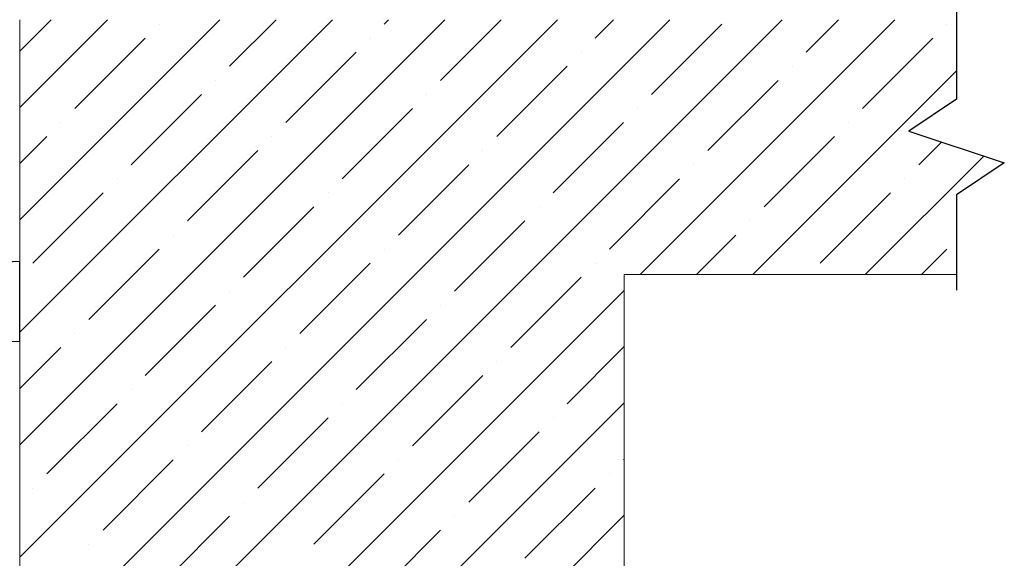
# Model space of a CAD drawing. Header units: millimetres. Extents: x 2063114 to 14983986, y -126020516 to 213791.
# Tile 119 of 256: x 2461013 to 2465963, y -1629057 to -1626348. Entities that reach past the tile are written whole.
import ezdxf

# ---------------------------------------------------------------- set-up
doc = ezdxf.new("R2010")
doc.units = ezdxf.units.MM
doc.layers.add('Штриховка', color=253, linetype='Continuous', lineweight=9)

msp = doc.modelspace()

# ---------------------------------------------------------------- linework, layer by layer
at = {"linetype": 'ByBlock'}
for p, q in [((2465723.01272, -1626267.59976), (2465723.01272, -1626748.26644)), ((2465723.01272, -1626748.26644), (2465483.01272, -1626908.26644)), ((2465483.01272, -1626908.26644), (2465963.01272, -1627068.26644)), ((2465963.01272, -1627068.26644), (2465723.01272, -1627228.26644)), ((2465723.01272, -1627228.26644), (2465723.01272, -1627708.93311))]:
    msp.add_line(p, q, dxfattribs=at)
at = {"lineweight": 20}
for p, q in [((2461013.29299, -1626347.59976), (2461013.29299, -1629392.68394)), ((2464052.55515, -1629392.68394), (2464052.55515, -1627628.93311)), ((2464052.55515, -1627628.93311), (2465723.01272, -1627628.93311))]:
    msp.add_line(p, q, dxfattribs=at)
at = {"ltscale": 100}
for p, q in [((2461013.29299, -1627564.82681), (2454046.5647, -1627783.49872)), ((2461013.29299, -1627965.02383), (2461013.29299, -1627564.82681)), ((2454364.44102, -1628173.71765), (2461013.29299, -1627965.02383))]:
    msp.add_line(p, q, dxfattribs=at)
at = {"layer": 'Штриховка', "color": 0, "linetype": 'Continuous', "lineweight": 9}
for p, q in [((2461013.29299, -1626505.72055), (2461171.35612, -1626347.65741)), ((2461013.29299, -1626788.56326), (2461454.09571, -1626347.76054)), ((2461013.29299, -1627354.24869), (2462019.57489, -1626347.96678)), ((2461013.29299, -1627919.93411), (2462585.05408, -1626348.17302)), ((2461013.29299, -1628485.61954), (2463150.53326, -1626348.37927)), ((2461013.29299, -1629051.30496), (2463716.01244, -1626348.58551)), ((2461237.59944, -1629392.68394), (2464281.49162, -1626348.79176)), ((2461803.28486, -1629392.68394), (2464846.9708, -1626348.998)), ((2462068.15636, -1626582.22803), (2462302.31448, -1626348.0699)), ((2462845.97382, -1626370.096), (2462867.79367, -1626348.27615)), ((2463128.81653, -1626652.93871), (2463433.27285, -1626348.48239)), ((2463906.63399, -1626440.80667), (2463998.75203, -1626348.68864)), ((2464132.72112, -1627628.93311), (2465412.44998, -1626349.20425)), ((2464967.29416, -1626511.51735), (2465129.71039, -1626349.10112)), ((2461714.60297, -1626370.096), (2461714.60297, -1626370.096)), ((2464189.4767, -1626723.64939), (2464543.03009, -1626370.096)), ((2465674.40094, -1626370.096), (2465674.40094, -1626370.096)), ((2461290.3389, -1626794.36006), (2461643.89229, -1626440.80667)), ((2462775.26314, -1626440.80667), (2462775.26314, -1626440.80667)), ((2465250.13687, -1626794.36006), (2465603.69026, -1626440.80667)), ((2462350.99907, -1626865.07074), (2462704.55246, -1626511.51735)), ((2463835.92331, -1626511.51735), (2463835.92331, -1626511.51735)), ((2463411.65924, -1626935.78142), (2463765.21263, -1626582.22803)), ((2464896.58348, -1626582.22803), (2464896.58348, -1626582.22803)), ((2464698.40654, -1627628.93311), (2465723.01272, -1626604.32693)), ((2461997.44568, -1626652.93871), (2461997.44568, -1626652.93871)), ((2464472.31941, -1627006.4921), (2464825.8728, -1626652.93871)), ((2461573.18161, -1627077.20278), (2461926.735, -1626723.64939)), ((2463058.10585, -1626723.64939), (2463058.10585, -1626723.64939)), ((2462633.84178, -1627147.91346), (2462987.39517, -1626794.36006)), ((2464118.76602, -1626794.36006), (2464118.76602, -1626794.36006)), ((2461219.62822, -1626865.07074), (2461219.62822, -1626865.07074)), ((2463694.50195, -1627218.62413), (2464048.05534, -1626865.07074)), ((2465179.42619, -1626865.07074), (2465179.42619, -1626865.07074)), ((2461013.29299, -1627071.40597), (2461148.91754, -1626935.78142)), ((2462280.28839, -1626935.78142), (2462280.28839, -1626935.78142)), ((2464755.16212, -1627289.33481), (2465108.71552, -1626935.78142)), ((2465532.97958, -1627077.20278), (2465647.19012, -1626962.99224)), ((2461856.02432, -1627360.04549), (2462209.57771, -1627006.4921)), ((2463340.94856, -1627006.4921), (2463340.94856, -1627006.4921)), ((2465264.09197, -1627628.93311), (2465859.32216, -1627033.70292)), ((2462916.68449, -1627430.75617), (2463270.23788, -1627077.20278)), ((2464401.60873, -1627077.20278), (2464401.60873, -1627077.20278)), ((2461502.47093, -1627147.91346), (2461502.47093, -1627147.91346)), ((2463977.34467, -1627501.46685), (2464330.89806, -1627147.91346)), ((2465462.26891, -1627147.91346), (2465462.26891, -1627147.91346)), ((2461078.20686, -1627572.17752), (2461431.76025, -1627218.62413)), ((2462563.1311, -1627218.62413), (2462563.1311, -1627218.62413)), ((2465038.00484, -1627572.17752), (2465391.55823, -1627218.62413)), ((2462138.86703, -1627642.8882), (2462492.42042, -1627289.33481)), ((2463623.79127, -1627289.33481), (2463623.79127, -1627289.33481)), ((2463199.52721, -1627713.59888), (2463553.0806, -1627360.04549)), ((2464684.45145, -1627360.04549), (2464684.45145, -1627360.04549)), ((2461785.31364, -1627430.75617), (2461785.31364, -1627430.75617)), ((2464415.56383, -1627628.93311), (2464613.74077, -1627430.75617)), ((2461361.04957, -1627855.02024), (2461714.60297, -1627501.46685)), ((2462845.97382, -1627501.46685), (2462845.97382, -1627501.46685)), ((2465546.93468, -1627628.93311), (2465674.40094, -1627501.46685)), ((2462421.70975, -1627925.73091), (2462775.26314, -1627572.17752)), ((2463906.63399, -1627572.17752), (2463906.63399, -1627572.17752)), ((2463482.36992, -1627996.44159), (2463835.92331, -1627642.8882)), ((2462068.15636, -1627713.59888), (2462068.15636, -1627713.59888)), ((2462323.34255, -1629438.31167), (2464052.55515, -1627709.09908)), ((2461643.89229, -1628137.86295), (2461997.44568, -1627784.30956)), ((2463128.81653, -1627784.30956), (2463128.81653, -1627784.30956)), ((2462704.55246, -1628208.57363), (2463058.10585, -1627855.02024)), ((2461290.3389, -1627925.73091), (2461290.3389, -1627925.73091)), ((2461013.29299, -1628202.77682), (2461219.62822, -1627996.44159)), ((2462350.99907, -1627996.44159), (2462350.99907, -1627996.44159)), ((2463765.21263, -1628279.28431), (2464052.55515, -1627991.94179)), ((2461926.735, -1628420.70566), (2462280.28839, -1628067.15227)), ((2463411.65924, -1628067.15227), (2463411.65924, -1628067.15227)), ((2462987.39517, -1628491.41634), (2463340.94856, -1628137.86295)), ((2461573.18161, -1628208.57363), (2461573.18161, -1628208.57363)), ((2461148.91754, -1628632.8377), (2461502.47093, -1628279.28431)), ((2462633.84178, -1628279.28431), (2462633.84178, -1628279.28431)), ((2462934.65571, -1629392.68394), (2464052.55515, -1628274.7845)), ((2462209.57771, -1628703.54837), (2462563.1311, -1628349.99498)), ((2463694.50195, -1628349.99498), (2463694.50195, -1628349.99498)), ((2463270.23788, -1628774.25905), (2463623.79127, -1628420.70566)), ((2461856.02432, -1628491.41634), (2461856.02432, -1628491.41634)), ((2461431.76025, -1628915.68041), (2461785.31364, -1628562.12702)), ((2462916.68449, -1628562.12702), (2462916.68449, -1628562.12702)), ((2464048.05534, -1628562.12702), (2464052.55515, -1628557.62721)), ((2462492.42042, -1628986.39109), (2462845.97382, -1628632.8377)), ((2463977.34467, -1628632.8377), (2463977.34467, -1628632.8377)), ((2461078.20686, -1628703.54837), (2461078.20686, -1628703.54837)), ((2463553.0806, -1629057.10176), (2463906.63399, -1628703.54837)), ((2462138.86703, -1628774.25905), (2462138.86703, -1628774.25905)), ((2461714.60297, -1629198.52312), (2462068.15636, -1628844.96973)), ((2463199.52721, -1628844.96973), (2463199.52721, -1628844.96973)), ((2463500.34113, -1629392.68394), (2464052.55515, -1628840.46993)), ((2462775.26314, -1629269.2338), (2463128.81653, -1628915.68041)), ((2461361.04957, -1628986.39109), (2461361.04957, -1628986.39109))]:
    msp.add_line(p, q, dxfattribs=at)

doc.saveas('drawing.dxf')
